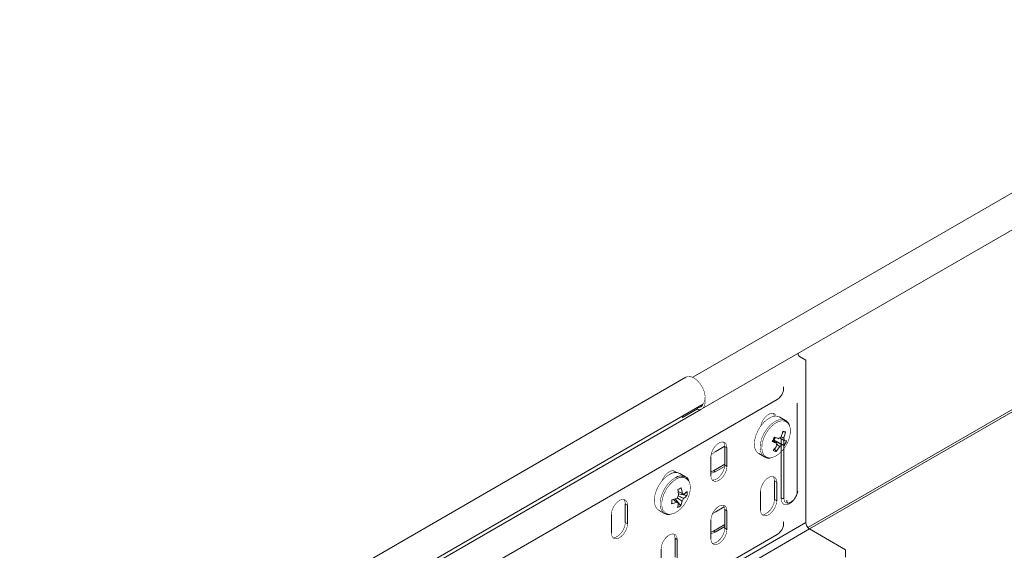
# Model space of a CAD drawing. Header units: millimetres. Extents: x 275 to 1984, y -1402 to 613.
# Tile 4 of 34: x 336 to 616, y -903 to -752. Entities that reach past the tile are written whole.
import ezdxf

# ---------------------------------------------------------------- set-up
doc = ezdxf.new("R2010")
doc.units = ezdxf.units.MM
doc.linetypes.add('K5LT32768', pattern=[0])
doc.linetypes.add('K5LT32769', pattern=[0])

msp = doc.modelspace()

# ---------------------------------------------------------------- linework, layer by layer
at = {"color": 7, "linetype": 'K5LT32768', "lineweight": 15}
for p, q in [((808.22, -691.61), (527.3, -853.77)), ((529.93, -862.77), (812.77, -699.49)), ((807.54, -754.31), (560.58, -896.87)), ((557.68, -847.86), (559.51, -848.92)), ((559.51, -895.03), (559.51, -848.92)), ((525.38, -853.73), (335.87, -963.13)), ((340.42, -971.01), (529.93, -861.61)), ((433.98, -927.79), (551.36, -860.03)), ((528.77, -862.96), (528.61, -862.37)), ((557.02, -861.07), (557.03, -861.13)), ((557.07, -861.57), (557.02, -861.16)), ((557.07, -886.07), (557.07, -861.57)), ((529.63, -862.9), (427.4, -921.91)), ((528.7, -862.7), (524.37, -865.2)), ((553.72, -866.01), (552.08, -865.06)), ((553.85, -866.09), (553.32, -865.83)), ((550.49, -871.65), (550.87, -870.86)), ((553.7, -869.28), (552.85, -869.32)), ((536.42, -873.34), (533.68, -874.92)), ((536.42, -873.39), (537.06, -873.76)), ((536.42, -878.7), (536.42, -873.39)), ((537.06, -879.07), (537.06, -873.76)), ((550.49, -871.65), (550.17, -871.55)), ((553.39, -873.11), (550.49, -871.65)), ((532.46, -876.41), (532.46, -881.72)), ((546.08, -875.45), (547.72, -876.4)), ((551.02, -874.82), (550.61, -874.1)), ((536.42, -878.49), (533.18, -880.35)), ((533.68, -880.64), (536.4, -879.07)), ((536.42, -878.7), (537.06, -879.07)), ((525.26, -882.05), (523.62, -881.11)), ((533.18, -880.35), (532.46, -880.65)), ((533.68, -880.64), (533.18, -880.35)), ((550.56, -883.19), (551.2, -883.56)), ((550.56, -888.5), (550.56, -883.19)), ((551.2, -888.87), (551.2, -883.56)), ((525.68, -887.36), (523.26, -886.87)), ((524.75, -887.03), (524.46, -886.88)), ((546.6, -886.21), (546.6, -891.52)), ((508.14, -889.72), (508.77, -890.09)), ((508.14, -895.03), (508.14, -889.72)), ((508.77, -895.39), (508.77, -890.09)), ((523.95, -890.25), (522.28, -888.28)), ((536.3, -890.56), (533.68, -892.07)), ((550.56, -888.5), (551.2, -888.87)), ((504.18, -892.74), (504.18, -898.05)), ((517.62, -891.5), (519.26, -892.45)), ((536.42, -891.35), (537.06, -891.72)), ((536.42, -896.66), (536.42, -891.35)), ((537.06, -897.03), (537.06, -891.72)), ((425.16, -972.58), (559.51, -895.03)), ((508.14, -895.03), (508.77, -895.39)), ((532.46, -894.38), (532.46, -899.68)), ((536.42, -895.63), (533.18, -897.5)), ((533.68, -897.79), (536.42, -896.2)), ((426.22, -974.42), (560.57, -896.86)), ((433.98, -966.17), (551.36, -898.41)), ((533.18, -897.5), (532.46, -897.79)), ((533.68, -897.79), (533.18, -897.5)), ((536.42, -896.66), (537.06, -897.03)), ((570.8, -902.77), (560.57, -896.86)), ((522.28, -899.52), (522.92, -899.89)), ((522.28, -904.83), (522.28, -899.52)), ((522.92, -905.19), (522.92, -899.89)), ((518.32, -902.54), (518.32, -907.85)), ((570.8, -902.77), (570.8, -904.88))]:
    msp.add_line(p, q, dxfattribs=at)
at = {"color": 8, "linetype": 'K5LT32769', "lineweight": 15, "true_color": 0x808080}
for p, q in [((560.07, -896.43), (806.98, -753.9)), ((552.51, -888.31), (552.51, -871.24)), ((553.24, -888.16), (553.24, -871.65))]:
    msp.add_line(p, q, dxfattribs=at)
at = {"color": 7, "linetype": 'K5LT32768', "const_width": 0.15}
for points in [[(529.93, -861.61), (530.03, -861.54), (530.54, -860.96), (530.82, -860.11), (530.84, -859.07), (530.61, -857.91), (530.13, -856.73), (529.45, -855.63), (528.63, -854.69), (527.72, -853.99), (526.81, -853.6), (525.97, -853.53), (525.38, -853.73)], [(528.77, -862.96), (529.58, -862.92), (530.23, -862.54), (530.67, -861.86), (530.86, -860.94), (530.83, -860.08)], [(524.52, -864.73), (524.42, -865.01), (524.35, -865.29)], [(552.08, -865.06), (551.68, -864.88), (550.76, -864.79), (549.74, -865.03), (548.68, -865.61), (547.64, -866.48), (546.69, -867.58), (545.9, -868.85), (545.3, -870.21), (544.94, -871.58), (544.84, -872.86), (545, -873.97), (545.43, -874.86), (546.08, -875.45), (546.08, -875.45)], [(551.07, -864.78), (551.06, -864.77), (550.66, -864.2), (550.05, -863.96), (549.3, -864.08), (548.5, -864.54), (547.75, -865.29), (547.14, -866.23), (546.74, -867.26), (546.66, -867.63)], [(550.53, -864.81), (550.43, -864.4), (550.18, -863.98)], [(549.6, -876.63), (549.9, -876.57), (550.91, -876.17), (551.92, -875.47), (552.89, -874.52), (553.73, -873.36), (554.41, -872.09), (554.87, -870.77), (555.1, -869.48), (555.07, -868.32), (554.85, -867.5)], [(537.06, -873.76), (536.92, -872.93), (536.52, -872.36), (535.91, -872.12), (535.16, -872.24), (534.36, -872.7), (533.61, -873.45), (533, -874.4), (532.6, -875.42), (532.46, -876.41)], [(536.42, -873.39), (536.28, -872.56), (536.04, -872.14)], [(533.68, -874.92), (532.83, -875.59), (532.49, -875.96)], [(532.46, -881.72), (532.6, -882.55), (533, -883.11), (533.61, -883.35), (534.36, -883.24), (535.16, -882.78), (535.91, -882.03), (536.52, -881.08), (536.92, -880.05), (537.06, -879.07)], [(532.85, -882.97), (532.97, -882.99), (533.72, -882.87), (534.52, -882.41), (535.27, -881.66), (535.88, -880.71), (536.28, -879.69), (536.42, -878.7)], [(520.72, -881.34), (519.67, -882.08), (518.67, -883.08), (517.79, -884.28), (517.09, -885.61), (516.62, -886.98), (516.39, -888.31), (516.43, -889.52), (516.73, -890.52), (517.28, -891.25), (517.62, -891.5)], [(522.64, -880.83), (522.38, -880.53), (521.77, -880.29), (521.02, -880.4), (520.22, -880.87), (519.47, -881.61), (518.86, -882.56), (518.59, -883.17)], [(522.18, -880.84), (522.14, -880.73), (521.89, -880.3)], [(525.26, -882.05), (525.24, -882.04), (525.16, -882)], [(532.46, -880.97), (532.83, -880.96), (533.68, -880.64)], [(551.2, -883.56), (551.06, -882.73), (550.66, -882.16), (550.05, -881.92), (549.3, -882.04), (548.5, -882.5), (547.75, -883.25), (547.14, -884.19), (546.74, -885.22), (546.6, -886.21)], [(550.56, -883.19), (550.43, -882.36), (550.18, -881.94)], [(520.89, -892.7), (520.98, -892.69), (521.96, -892.44), (522.98, -891.88), (523.98, -891.04), (524.89, -889.98), (525.65, -888.75), (526.22, -887.44), (526.56, -886.13), (526.65, -884.9), (526.49, -883.83), (526.2, -883.18)], [(508.77, -890.09), (508.64, -889.26), (508.24, -888.69), (507.62, -888.45), (506.87, -888.57), (506.08, -889.03), (505.33, -889.78), (504.72, -890.72), (504.32, -891.75), (504.18, -892.74)], [(508.14, -889.72), (508, -888.89), (507.75, -888.47)], [(537.06, -891.72), (536.92, -890.89), (536.52, -890.33), (535.91, -890.09), (535.16, -890.2), (534.36, -890.67), (533.61, -891.41), (533, -892.36), (532.6, -893.39), (532.46, -894.38)], [(536.42, -891.35), (536.28, -890.53), (536.04, -890.1)], [(546.6, -891.52), (546.74, -892.35), (547.14, -892.91), (547.75, -893.15), (548.5, -893.04), (549.3, -892.58), (550.05, -891.83), (550.66, -890.88), (551.06, -889.85), (551.2, -888.87)], [(546.99, -892.77), (547.12, -892.79), (547.87, -892.67), (548.66, -892.21), (549.41, -891.46), (550.03, -890.51), (550.43, -889.49), (550.56, -888.5)], [(554.87, -889.4), (554.42, -889.52), (553.8, -889.4), (553.38, -888.92), (553.24, -888.16)], [(533.68, -892.07), (532.83, -892.73), (532.82, -892.74)], [(504.18, -898.05), (504.32, -898.87), (504.72, -899.44), (505.33, -899.68), (506.08, -899.56), (506.87, -899.1), (507.62, -898.36), (508.24, -897.41), (508.64, -896.38), (508.77, -895.39)], [(504.56, -899.3), (504.69, -899.31), (505.44, -899.2), (506.24, -898.74), (506.99, -897.99), (507.6, -897.04), (508, -896.01), (508.14, -895.03)], [(522.92, -899.89), (522.78, -899.06), (522.38, -898.49), (521.77, -898.25), (521.02, -898.37), (520.22, -898.83), (519.47, -899.58), (518.86, -900.52), (518.46, -901.55), (518.32, -902.54)], [(522.28, -899.52), (522.14, -898.69), (521.89, -898.27)], [(532.46, -899.68), (532.6, -900.51), (533, -901.08), (533.61, -901.32), (534.36, -901.2), (535.16, -900.74), (535.91, -899.99), (536.52, -899.05), (536.92, -898.02), (537.06, -897.03)], [(532.46, -898.12), (532.83, -898.1), (533.68, -897.79)], [(532.85, -900.93), (532.97, -900.95), (533.72, -900.83), (534.52, -900.37), (535.27, -899.62), (535.88, -898.68), (536.28, -897.65), (536.42, -896.66)]]:
    msp.add_lwpolyline(points, dxfattribs=at)
at = {"color": 8, "linetype": 'K5LT32769', "true_color": 0x808080, "const_width": 0.15}
for points in [[(553.32, -865.83), (552.41, -865.74), (551.39, -865.98), (550.32, -866.56), (549.29, -867.42), (548.34, -868.53), (547.54, -869.8), (546.94, -871.16), (546.58, -872.53), (546.48, -873.81), (546.65, -874.92), (547.07, -875.81), (547.72, -876.4), (547.76, -876.42)], [(553.54, -866.22), (552.66, -866.12), (551.67, -866.36), (550.65, -866.91), (549.65, -867.75), (548.74, -868.81), (547.97, -870.03), (547.4, -871.34), (547.05, -872.66), (546.96, -873.89), (547.12, -874.96), (547.52, -875.81), (548.15, -876.38), (548.96, -876.64), (549.6, -876.63)], [(522.37, -882.29), (521.31, -883.03), (520.31, -884.03), (519.44, -885.23), (518.74, -886.56), (518.26, -887.93), (518.04, -889.26), (518.08, -890.46), (518.38, -891.47), (518.93, -892.2), (519.24, -892.43)], [(522.68, -882.66), (521.66, -883.37), (520.7, -884.33), (519.86, -885.48), (519.18, -886.76), (518.73, -888.08), (518.51, -889.36), (518.55, -890.52), (518.84, -891.49), (519.37, -892.2), (520.09, -892.61), (520.89, -892.7)], [(557.27, -886.08), (557.17, -886.57), (556.75, -887.65), (556.11, -888.64), (555.33, -889.42), (554.5, -889.9), (553.71, -890.02), (553.07, -889.77), (552.65, -889.18), (552.51, -888.31)]]:
    msp.add_lwpolyline(points, dxfattribs=at)
at = {"color": 7, "linetype": 'K5LT32768', "lineweight": 15}
for centre, radius, start, end in [((558.26, -847.05), 0.993, 176.039, 234.4877), ((528.87, -860.94), 1.4, 261.7626, 340.6348), ((531.53, -862.31), 20.8, 332.221, 336.1124), ((548.67, -870.02), 2.14, 314.4859, 339.0368), ((565.67, -832.5), 41.12, 248.4141, 250.2965), ((553.08, -872.31), 1.68, 112.6334, 139.1), ((540.86, -866.65), 12.29, 340.434, 348.8314), ((549.68, -880.54), 11.96, 70.3269, 74.316), ((541.65, -866.9), 12.29, 340.4346, 348.8313), ((552.16, -871.48), 1.16, 349.7043, 23.5983), ((565.07, -833.76), 41.14, 248.4141, 250.2957), ((541.66, -867.11), 11.36, 318.9925, 327.8435), ((542.45, -867.37), 11.36, 318.9923, 327.8437), ((552.34, -872.69), 1.16, 169.7073, 203.5971), ((551.42, -871.86), 1.68, 292.6333, 319.0997), ((554.28, -867.19), 5.99, 254.5473, 261.3663), ((554.9, -865.92), 5.99, 254.5474, 261.3661), ((544.8, -868.17), 9.91, 330.0792, 338.2543), ((552.35, -869.27), 5.71, 248.1381, 256.5065), ((522.37, -883.63), 2.82, 63.7147, 125.6564), ((525.26, -888.98), 2.58, 139.2532, 159.0862), ((513.46, -866.99), 21.01, 297.1754, 300.2969), ((510.77, -888.44), 12.59, 5.1758, 12.6175), ((511.78, -887.89), 12.59, 5.1765, 12.6177), ((524.28, -887.28), 0.531, 28.6401, 86.3701), ((521.05, -883.07), 6.31, 305.6192, 317.2222), ((521.07, -881.9), 6.31, 305.6193, 317.2221), ((518.61, -886.62), 7.1, 354.0297, 3.5109), ((500.84, -888.73), 20.5, 357.1292, 0.4114), ((518.02, -877.54), 12.65, 285.0653, 292.3587), ((518.04, -876.37), 12.65, 285.065, 292.3591), ((523.3, -888.98), 0.531, 208.6407, 266.3696), ((516.62, -888.57), 6.72, 340.5846, 351.9038), ((520.19, -884.57), 6.81, 293.915, 303.5573), ((517.62, -888.02), 6.71, 340.5838, 351.9039), ((522.32, -887.28), 2.58, 319.2527, 339.0869), ((553.13, -889.5), 1.34, 85.3873, 117.7338), ((561.81, -894.92), 2.31, 182.6063, 237.394)]:
    msp.add_arc(centre, radius, start, end, dxfattribs=at)
at = {"color": 8, "linetype": 'K5LT32769', "lineweight": 15, "true_color": 0x808080}
for centre, radius, start, end in [((552.8, -868.28), 2.19, 20.8675, 70.3441), ((524.04, -884.79), 3, 68.1342, 123.8438), ((524.19, -884.61), 2.47, 35.383, 127.9213)]:
    msp.add_arc(centre, radius, start, end, dxfattribs=at)
at = {"color": 7, "linetype": 'K5LT32768', "lineweight": 15}
for points, knots in [([(551.36, -860.03), (551.53, -859.91), (551.96, -859.63), (552.53, -858.98), (552.99, -858.08), (553.22, -857.22), (553.15, -856.68), (553.13, -856.48)], [0, 0, 0, 0, 0.152641, 0.373311, 0.605088, 0.854295, 1, 1, 1, 1]), ([(554.8, -867.33), (554.7, -867.08), (554.48, -866.58), (554.07, -866.27), (553.86, -866.12)], [0, 0, 0, 0, 0.494653, 1, 1, 1, 1]), ([(553.31, -871.69), (553.21, -871.64), (552.78, -871.39), (552.34, -871.15), (552, -870.96)], [0, 0, 0, 0, 0.217583, 1, 1, 1, 1]), ([(552.46, -870.67), (552.62, -870.74), (552.88, -870.86), (553.13, -870.97), (553.23, -871.02)], [0, 0, 0, 0, 0.635202, 1, 1, 1, 1]), ([(551.2, -872.48), (551.11, -872.43), (550.71, -872.2), (550.31, -871.96), (550, -871.77)], [0, 0, 0, 0, 0.208332, 1, 1, 1, 1]), ([(550.17, -871.55), (550.22, -871.57), (550.97, -871.99), (551.81, -872.46), (552.6, -872.91), (552.69, -872.96)], [0, 0, 0, 0, 0.058214, 0.887231, 1, 1, 1, 1]), ([(552.07, -873.41), (551.98, -873.35), (551.69, -873.15), (551.41, -872.94), (551.2, -872.79)], [0, 0, 0, 0, 0.293355, 1, 1, 1, 1]), ([(547.79, -876.39), (547.9, -876.46), (548.26, -876.69), (548.84, -876.78), (549.29, -876.69), (549.44, -876.66)], [0, 0, 0, 0, 0.242098, 0.757941, 1, 1, 1, 1]), ([(526.07, -882.81), (526.07, -882.81), (525.93, -882.51), (525.6, -882.22), (525.22, -882.06), (525.12, -882.02)], [0, 0, 0, 0, 0.003904, 0.742331, 1, 1, 1, 1]), ([(523.14, -886.18), (523.44, -886.33), (523.83, -886.52), (524.23, -886.71), (524.31, -886.75)], [0, 0, 0, 0, 0.773284, 1, 1, 1, 1]), ([(523.21, -887.46), (523.62, -887.66), (524.12, -887.9), (524.63, -888.15), (524.72, -888.2)], [0, 0, 0, 0, 0.809257, 1, 1, 1, 1]), ([(554.89, -889.39), (555.11, -889.28), (555.58, -889.05), (556.2, -888.45), (556.73, -887.63), (557.03, -886.8), (557.06, -886.27), (557.07, -886.07)], [0, 0, 0, 0, 0.175919, 0.385136, 0.613026, 0.854612, 1, 1, 1, 1]), ([(522.83, -889.24), (522.75, -889.18), (522.37, -888.92), (521.98, -888.67), (521.68, -888.46)], [0, 0, 0, 0, 0.21357, 1, 1, 1, 1]), ([(522.83, -889.22), (522.89, -889.26), (523.03, -889.36), (523.17, -889.45), (523.26, -889.51)], [0, 0, 0, 0, 0.381791, 1, 1, 1, 1]), ([(524.27, -888.96), (524.18, -888.9), (523.71, -888.59), (523.25, -888.28), (522.87, -888.02)], [0, 0, 0, 0, 0.191022, 1, 1, 1, 1]), ([(554.94, -889.37), (554.91, -889.38), (554.72, -889.5), (554.45, -889.5), (554.29, -889.47), (554.19, -889.38), (554.06, -889.05), (554.05, -888.78), (554.04, -888.68)], [0, 0, 0, 0, 0.025657, 0.232583, 0.444941, 0.699382, 0.898964, 1, 1, 1, 1]), ([(519.25, -892.4), (519.35, -892.46), (519.68, -892.7), (520.19, -892.81), (520.59, -892.75), (520.69, -892.74)], [0, 0, 0, 0, 0.232726, 0.813596, 1, 1, 1, 1]), ([(551.36, -898.41), (551.53, -898.29), (551.96, -898.01), (552.53, -897.35), (552.99, -896.46), (553.22, -895.59), (553.15, -895.06), (553.13, -894.86)], [0, 0, 0, 0, 0.152641, 0.373312, 0.605088, 0.854296, 1, 1, 1, 1])]:
    msp.add_open_spline(points, degree=3, knots=knots, dxfattribs=at)

doc.saveas('drawing.dxf')
